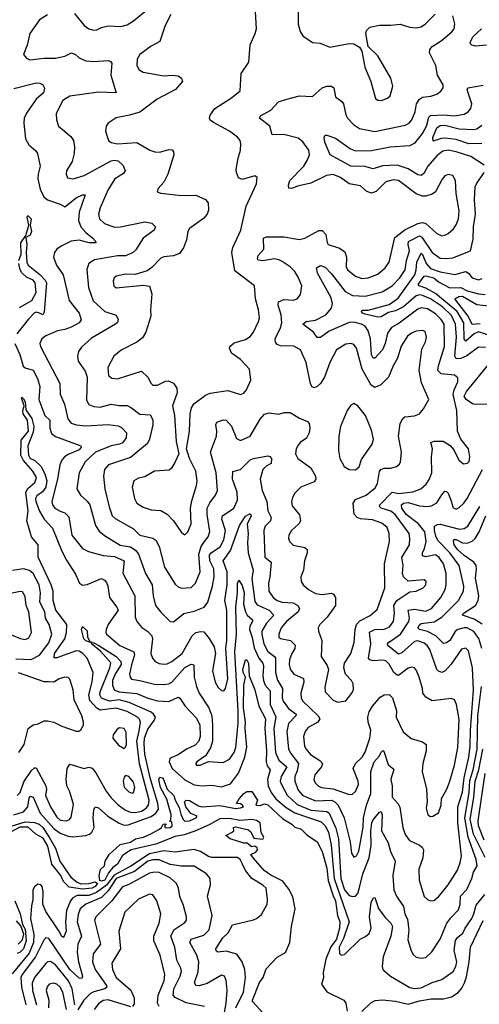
# Model space of a CAD drawing. Extents: x 2143765 to 2212931, y 878955 to 1017455.
# Tile 31 of 256: x 2148882 to 2151760, y 903828 to 909992. Entities that reach past the tile are written whole.
import ezdxf

# ---------------------------------------------------------------- set-up
doc = ezdxf.new("R2010")
doc.units = 0

msp = doc.modelspace()

# ---------------------------------------------------------------- linework, layer by layer
at = {"layer": '0CON20XD'}
for points in [[(2149225, 910030), (2149285.8, 909955), (2149315.5, 909935.5), (2149345, 909926.7), (2149365, 909928.1), (2149395, 909942.5), (2149435, 909953.5), (2149515, 909949.6), (2149555, 909959.6), (2149595, 909983.8), (2149745, 910108.6)], [(2150625.6, 910095), (2150625.6, 909964.4), (2150638, 909918), (2150655, 909890), (2150715, 909850), (2150764.2, 909844.2), (2150825, 909820.8), (2150945, 909842.9), (2150975, 909840), (2151009.7, 909819.7), (2151024.2, 909794.2)], [(2149055, 910022.1), (2149005, 909990), (2148945, 909905.8), (2148928.2, 909831.8), (2148905.8, 909775), (2148925, 909750.8), (2148945, 909741.4), (2149035, 909752), (2149105, 909751.2), (2149165, 909764.5), (2149205.7, 909784.3), (2149232, 909775), (2149255, 909752.5), (2149295, 909734.5), (2149345, 909730.9), (2149435.7, 909735.7), (2149450.6, 909730.6), (2149458.8, 909718.8), (2149452.3, 909645), (2149485.7, 909534.3), (2149375, 909538.8), (2149196.5, 909513.5), (2149151.1, 909485), (2149110.5, 909405), (2149112.7, 909365), (2149125.7, 909325), (2149200.9, 909260.9), (2149218.8, 909235), (2149225.5, 909195), (2149221.8, 909155), (2149209.5, 909105), (2149175.6, 909045), (2149171.9, 909025), (2149181.7, 909001.7), (2149215.6, 908995.6), (2149285.6, 909015.6), (2149455, 909107.8), (2149475, 909113), (2149498.9, 909108.9), (2149530.1, 909080.1), (2149541.8, 909045), (2149531.1, 909028.9), (2149478.2, 908995), (2149434.2, 908925), (2149384.6, 908815), (2149374.5, 908775), (2149380.6, 908745), (2149412.5, 908715), (2149475, 908692.4), (2149513.3, 908695), (2149665.9, 908725.9), (2149708.9, 908718.9), (2149732, 908695), (2149724.2, 908675), (2149654.6, 908625), (2149608.5, 908551.5), (2149587.8, 908532.2), (2149545, 908514.3), (2149495, 908513.8), (2149351.1, 908488.9), (2149314.5, 908465.5), (2149302.6, 908427.4), (2149312.5, 908315), (2149342.8, 908232.8), (2149415.8, 908165.8), (2149485, 908143.1), (2149498.5, 908115), (2149493.4, 908096.6), (2149481.4, 908085), (2149331.7, 907998.3), (2149268.9, 907941.1), (2149249.5, 907915), (2149243.5, 907885), (2149248.5, 907855), (2149290.9, 907790.8), (2149303.5, 907755), (2149299.1, 907609.1), (2149315, 907583.1), (2149345, 907569.6), (2149385, 907566.9), (2149455, 907585.4), (2149505, 907575.9), (2149555, 907576.1), (2149582.9, 907562.9), (2149635, 907522.9), (2149697.9, 907517.9), (2149715, 907486), (2149716.1, 907455), (2149694.8, 907365.2), (2149682, 907338), (2149575, 907250.4), (2149438, 907205), (2149412.9, 907175), (2149406.9, 907135), (2149415.4, 907055), (2149441.3, 906941.3), (2149461.8, 906885), (2149478.8, 906868.8), (2149595, 906804.5), (2149635, 906764.7), (2149715, 906746.4), (2149734.7, 906734.7), (2149755.4, 906695), (2149788.8, 906565), (2149855, 906458.9), (2149875, 906440.5), (2149895, 906432.5), (2149955, 906437.9), (2149982.3, 906465), (2150011.2, 906535), (2150004.4, 906645), (2150018.9, 906695), (2150038.8, 906725), (2150061.3, 906755), (2150073.1, 906786.9), (2150054.8, 906895), (2150056.7, 906935), (2150072.1, 906967.9), (2150107.1, 907015), (2150119.6, 907045), (2150112.8, 907155), (2150076.7, 907285), (2150114.7, 907385), (2150117.1, 907415), (2150110, 907455), (2150116.7, 907473.3), (2150155, 907487.8), (2150175.4, 907485.4), (2150207.6, 907447.6), (2150239.2, 907369.2), (2150265, 907356.9), (2150325, 907385.6), (2150388.5, 907491.5), (2150415, 907522.2), (2150445, 907530.6), (2150505, 907522), (2150537.9, 907532.1), (2150575, 907533.5), (2150635, 907497.5), (2150685, 907476.9), (2150694.4, 907465), (2150698.2, 907435), (2150693.8, 907405), (2150678.7, 907371.3), (2150638.6, 907345), (2150625, 907329.2), (2150612.2, 907305), (2150608.9, 907275), (2150624.6, 907244.6), (2150705, 907185.5), (2150734.7, 907135), (2150736.7, 907115), (2150725, 907098.4), (2150643.1, 907065), (2150605, 907027.5), (2150589.3, 907000.7), (2150582.9, 906975), (2150587.9, 906947.9), (2150633, 906893), (2150640.9, 906855), (2150630.4, 906835), (2150583.5, 906795), (2150567.8, 906765), (2150564.5, 906745), (2150573.3, 906723.3), (2150593.4, 906703.4), (2150667.4, 906687.4), (2150681.1, 906675), (2150682.9, 906655), (2150666.2, 906605), (2150658.1, 906545), (2150642, 906505), (2150644, 906475), (2150656, 906455), (2150690, 906425), (2150735, 906399.6), (2150775, 906393.6), (2150835, 906401.9), (2150847.5, 906395), (2150860, 906375), (2150859.5, 906325), (2150807.5, 906252.5), (2150761.1, 906205), (2150751.9, 906185), (2150753.3, 906165), (2150773.6, 906105), (2150770, 906005), (2150808.3, 905948.3), (2150815.8, 905925), (2150793, 905813), (2150794.4, 905785), (2150845, 905731.9), (2150875, 905719.5), (2150925, 905727.5), (2150961.9, 905775), (2150971.7, 905798.3), (2150970.5, 905835), (2150959.4, 905855), (2150921.1, 905895), (2150911.1, 905935), (2150916.2, 905963.8), (2150955.6, 906025), (2150977.1, 906092.9), (2150981.6, 906175), (2150990.5, 906205), (2151011, 906229), (2151077.2, 906262.8), (2151121.2, 906298.8), (2151168.7, 906435), (2151166.8, 906585), (2151196.8, 906725), (2151196.1, 906775), (2151182.2, 906812.2), (2151149.4, 906839.4), (2151091.8, 906861.8), (2151016.7, 906866.7), (2150994.5, 906875), (2150977.2, 906897.2), (2150970.8, 906965), (2150985, 906988.8), (2151050.5, 907015), (2151108.2, 907061.8), (2151122.2, 907087.8), (2151135, 907163.8), (2151143.8, 907176.2), (2151165, 907184.6), (2151205, 907184.6), (2151242.5, 907195), (2151260.3, 907209.7), (2151267.1, 907225), (2151273.1, 907285), (2151253.5, 907385), (2151264.5, 907465), (2151280.6, 907495), (2151293.8, 907505), (2151355, 907512.2), (2151386, 907525), (2151410.8, 907555), (2151443.8, 907615), (2151398.9, 907718.9), (2151382.5, 907795), (2151400.5, 907929.5), (2151422.7, 907975), (2151428.8, 908005), (2151420.5, 908040.5), (2151405, 908046.5), (2151365, 908041.8), (2151335, 908029.2), (2151310.3, 908009.7), (2151271.3, 907948.7), (2151247.6, 907872.4), (2151220, 907825), (2151190.5, 907755), (2151144.2, 907705.8), (2151105, 907690.4), (2151083.1, 907703.1), (2151026.5, 907805), (2150991.5, 907935), (2150975, 907959.5), (2150955, 907965.4), (2150925, 907961.1), (2150865, 907925.6), (2150825, 907845.7), (2150790.7, 907755), (2150764.5, 907715), (2150745, 907695.6), (2150725, 907686.9), (2150713.1, 907693.1), (2150702.9, 907712.9), (2150676.4, 907845), (2150640, 907925), (2150597.6, 907947.6), (2150515, 907949.6), (2150495, 907959.5), (2150483.3, 907973.3)], [(2149828.1, 910025), (2149793.5, 909956.5), (2149758.9, 909855), (2149705, 909825.4), (2149633.5, 909775), (2149616.4, 909745), (2149614.5, 909705), (2149628.9, 909678.9), (2149654.1, 909664.1), (2149785, 909640.9), (2149835, 909644.5), (2149875, 909640), (2149895.6, 909625), (2149900.6, 909605), (2149857.5, 909555), (2149741.9, 909495), (2149635, 909413.5), (2149570, 909395), (2149485, 909377.5), (2149435, 909343.8), (2149422.9, 909325), (2149420, 909295), (2149438.8, 909235), (2149455, 909222.5), (2149494.5, 909214.5), (2149615, 909223.3), (2149697.5, 909175), (2149735, 909163.1), (2149765, 909163.9), (2149815, 909179.1), (2149836.2, 909176.2), (2149845.9, 909165), (2149846.4, 909145), (2149809.1, 909025), (2149785.4, 908974.6), (2149748.8, 908935), (2149743.3, 908915), (2149765, 908906.2), (2149895, 908890.4), (2149985, 908893.2), (2150045, 908866.5), (2150062.2, 908845), (2150065, 908800), (2150056.2, 908775), (2150031.8, 908748.2), (2149946.1, 908683.9), (2149935.5, 908665), (2149926.1, 908613.9), (2149907.1, 908562.9), (2149881.5, 908528.5), (2149845.5, 908514.5), (2149785, 908506.9), (2149765, 908498.6), (2149710, 908440), (2149680, 908420), (2149605, 908396.5), (2149545, 908398.1), (2149485, 908385.3), (2149473.4, 908375), (2149466.7, 908355), (2149471.1, 908325), (2149485, 908314.1), (2149655, 908330.9), (2149695, 908323.3), (2149708.6, 908275), (2149700.6, 908175), (2149703.3, 908135), (2149672.5, 908035), (2149650.6, 907999.4), (2149615, 907973.3), (2149517.9, 907922.1), (2149470.8, 907885), (2149434.4, 907815), (2149437.5, 907765), (2149457.9, 907747.9), (2149495, 907743.1), (2149645, 907790.8), (2149684.6, 907754.6), (2149704.6, 907714.6), (2149716, 907704), (2149745, 907704.5), (2149795, 907730), (2149811.1, 907731.1), (2149845, 907715.8), (2149865.3, 907685.3), (2149867.1, 907655), (2149838, 907575), (2149851.4, 907515), (2149861.2, 907351.2), (2149878, 907275), (2149856, 907225), (2149832, 907185), (2149817.6, 907172.4), (2149725.3, 907164.7), (2149665, 907129.1), (2149625, 907120.9), (2149595.7, 907105), (2149586.4, 907065), (2149600, 906995), (2149615, 906964.3), (2149655, 906940.5), (2149705, 906923.1), (2149765, 906918.5), (2149805, 906896.4), (2149845.5, 906855), (2149895, 906781.4), (2149915, 906767.5), (2149935, 906786), (2149955.4, 906835), (2149952.3, 906935), (2149959.1, 906979.1), (2149988.8, 907075), (2149992.1, 907105), (2149984.5, 907165), (2149944.3, 907245), (2149925.8, 907305), (2149945.7, 907414.3), (2149949.5, 907525), (2149957.1, 907562.9), (2149973.1, 907586.9), (2150045, 907641.5), (2150075, 907654.6), (2150185, 907670), (2150265, 907645.7), (2150285, 907652.9), (2150302.9, 907675), (2150328.2, 907735), (2150321.8, 907805), (2150265, 907863.8), (2150208.6, 907905), (2150195.8, 907935), (2150198, 907945), (2150225, 907968.1), (2150295, 907990.4), (2150325, 908009.5), (2150345.5, 908035), (2150377.9, 908102.1), (2150382.7, 908125), (2150377.3, 908175), (2150359.3, 908245), (2150352.9, 908325), (2150228.9, 908418.9), (2150211.2, 908535), (2150216.5, 908565), (2150266.5, 908675), (2150300, 908825), (2150364.3, 908965), (2150368.8, 909005), (2150353.6, 909013.6), (2150275, 908991.2), (2150252.7, 909002.7), (2150238.8, 909035), (2150237.5, 909055), (2150249.6, 909125), (2150265.5, 909175), (2150266.9, 909215), (2150261.4, 909235), (2150246, 909256), (2150195, 909293.8), (2150095, 909347.8), (2150073.9, 909363.9), (2150069.4, 909375), (2150074.4, 909395), (2150103.1, 909435), (2150207.8, 909502.2), (2150263.4, 909546.6), (2150268.5, 909655), (2150316, 909725), (2150325.9, 909835), (2150356.9, 909905), (2150363.9, 909935), (2150358.6, 910041.4)], [(2151024.2, 909794.2), (2151042.5, 909695), (2151080, 909605), (2151109.3, 909499.3), (2151125, 909487.5), (2151147, 909487), (2151185, 909500), (2151202, 909515), (2151219.2, 909575), (2151205.8, 909625), (2151124.2, 909765), (2151064.2, 909824.2), (2151048.8, 909905), (2151053.8, 909925), (2151074.2, 909945.8), (2151135, 909957.1), (2151205, 909956.7), (2151265, 909964.5), (2151325, 909945.5), (2151365, 909940.5), (2151395, 909946.7), (2151422.5, 909965), (2151482.8, 910027.2)], [(2150483.3, 907973.3), (2150481.8, 907995), (2150515, 908063.1), (2150523.3, 908095), (2150520, 908145), (2150500, 908205), (2150503.5, 908225), (2150535, 908240.4), (2150595, 908237.1), (2150620, 908245), (2150639.3, 908270.7), (2150649.5, 908325), (2150624.6, 908385), (2150603.8, 908415), (2150575.2, 908445.2), (2150525, 908478.2), (2150505, 908489.3), (2150475, 908495.3), (2150405, 908482), (2150375.5, 908485.5), (2150371.1, 908495), (2150375.6, 908515), (2150410.4, 908555), (2150407.8, 908625), (2150427.2, 908632.8), (2150535, 908632), (2150635, 908616.1), (2150667.5, 908625), (2150755, 908672.7), (2150775, 908671.5), (2150798.1, 908648.1), (2150806.4, 908596.4), (2150814, 908584), (2150885, 908562.4), (2150918.8, 908538.8), (2150928.7, 908505), (2150926.4, 908445), (2150935, 908425.7), (2150985.3, 908385.3), (2151025, 908371.2), (2151065, 908376.2), (2151125, 908399.1), (2151171.2, 908438.8), (2151194.6, 908475), (2151231, 908629), (2151293.4, 908676.6), (2151375, 908716.2), (2151405, 908722.2), (2151425, 908716.5), (2151495, 908653.6), (2151525, 908639.5), (2151545, 908642.2), (2151565, 908654.4), (2151597.7, 908682.3), (2151615, 908706.9), (2151628.8, 908745), (2151633.5, 908795), (2151615.4, 908904.6), (2151611.1, 908985), (2151595, 909015.7), (2151565, 909023.1), (2151545, 909014.3), (2151526.9, 908993.1), (2151485, 908914.4), (2151465, 908899.1), (2151425, 908887.7), (2151405, 908887.7), (2151365, 908902.7), (2151254.2, 908984.2), (2151221.5, 908988.5), (2151175, 908976.1), (2151114.7, 908915.3), (2151085, 908905.3), (2151055.7, 908915.7), (2151015, 908952.5), (2150945, 908963.9), (2150890, 909005), (2150845, 909021.8), (2150803.6, 909016.4), (2150705, 908968.9), (2150620.9, 908949.1), (2150585, 908934.4), (2150568, 908938), (2150564.2, 908955), (2150573.3, 908985), (2150660.5, 909075), (2150684.6, 909115), (2150695.9, 909145), (2150691.5, 909175), (2150655, 909227.5), (2150625, 909249.6), (2150535, 909272.5), (2150461.8, 909271.8), (2150448.2, 909325), (2150384, 909375), (2150389.7, 909390.3), (2150454.2, 909425.8), (2150503, 909477), (2150554.1, 909494.1), (2150635, 909515.5), (2150715, 909510.6), (2150775, 909565.4), (2150805, 909576.7), (2150835, 909576.5), (2150848.1, 909565), (2150859.1, 909509.1), (2150900, 909480), (2150910.6, 909465), (2150925, 909396.7), (2150935.6, 909375), (2150973.1, 909335), (2151010.3, 909310.3), (2151105, 909292), (2151295, 909331.2), (2151320, 909345), (2151336.9, 909365), (2151358.6, 909415), (2151367.1, 909465), (2151386, 909495), (2151405, 909507.6), (2151456.5, 909513.5), (2151493.8, 909526.2), (2151520, 909545), (2151532.9, 909565), (2151534.3, 909585), (2151498.8, 909645), (2151487.5, 909705), (2151447.5, 909785), (2151451.3, 909805), (2151465.3, 909825), (2151520.8, 909859.2), (2151587.1, 909915), (2151602, 909935), (2151606.7, 909965), (2151593.4, 910015)], [(2151805, 909832.9), (2151736.9, 909826.9), (2151712.3, 909832.3), (2151703.8, 909843.8), (2151704.5, 909855), (2151722.5, 909887.5), (2151773.9, 909933.9)], [(2148845, 909561.5), (2148985, 909597.5), (2149007.5, 909595), (2149026.2, 909585), (2149036.4, 909563.6), (2149031.2, 909535), (2148984.7, 909495.3), (2148925, 909407.1), (2148910, 909375), (2148907.5, 909345), (2148917.9, 909245), (2148938.3, 909208.3), (2148981.7, 909171.7), (2148993.4, 909153.4), (2149010.4, 909075), (2148996.3, 909025), (2148995.3, 908995), (2149010.6, 908930.6), (2149033.6, 908883.6), (2149055, 908863.6), (2149135, 908836.8), (2149165, 908819.4), (2149235, 908876.5), (2149275, 908895.4), (2149292.5, 908895), (2149253.2, 908786.8), (2149250.5, 908735), (2149263.6, 908695), (2149295, 908658.7), (2149340, 908625), (2149356.9, 908605), (2149357.5, 908595), (2149315.8, 908594.2), (2149255, 908612), (2149205, 908604.8), (2149142.2, 908575), (2149114.6, 908555), (2149099.1, 908535), (2149092.5, 908505), (2149111.8, 908455), (2149154.7, 908394.7), (2149192.1, 908235), (2149254.7, 908155), (2149267, 908113), (2149253.1, 908095), (2149205, 908066.7), (2149165, 908052.5), (2149118.8, 908045), (2149045, 908013.6), (2149019.4, 907995), (2149007.5, 907965), (2149011.8, 907945), (2149133.5, 907715), (2149135, 907646.7), (2149162.7, 907585), (2149182.6, 907492.6), (2149205, 907466.2), (2149235.8, 907455.8), (2149295, 907449.7), (2149435, 907456.9), (2149498.8, 907448.8), (2149519.4, 907439.4), (2149550, 907405), (2149548.5, 907375), (2149525, 907343.2), (2149506.3, 907333.7), (2149455, 907324.4), (2149355.4, 907285), (2149291.1, 907225), (2149253.8, 907155), (2149240, 907055), (2149262.2, 907015), (2149305, 906977.1), (2149320.3, 906955), (2149356, 906826), (2149379.1, 906789.2), (2149412.3, 906762.3), (2149511.7, 906701.7), (2149575, 906691.6), (2149609.9, 906669.9), (2149625.7, 906645), (2149670, 906525), (2149711.8, 906455), (2149717.8, 906385), (2149731.2, 906325), (2149765, 906282.2), (2149825, 906224.2), (2149845, 906222.5), (2149910, 906275), (2149975, 906288.2), (2150037.1, 906315), (2150060, 906345), (2150089.2, 906445), (2150099, 906505), (2150097.3, 906555), (2150072.9, 906605), (2150070.8, 906639.2), (2150082.8, 906657.1), (2150137.1, 906692.9), (2150160.4, 906735), (2150169.6, 906795), (2150148.2, 906865), (2150150.8, 906885), (2150222.1, 906935), (2150245.2, 906985), (2150243.7, 907035), (2150214.7, 907115.3), (2150216.9, 907163.1), (2150265, 907176.1), (2150325, 907235.7), (2150345, 907244.7), (2150435, 907261.5), (2150448.1, 907258.1), (2150459.1, 907245), (2150457, 907213), (2150425, 907197.1), (2150403.5, 907176.5), (2150388.5, 907115), (2150401, 907045), (2150429.5, 906975), (2150436.5, 906916.5), (2150456.2, 906875), (2150452.3, 906855), (2150419.7, 906820.3), (2150411.1, 906795), (2150416.8, 906626.8), (2150455.6, 906595), (2150448.9, 906505), (2150440, 906465), (2150442.6, 906415), (2150469.3, 906375), (2150495, 906355.3), (2150525, 906345.3), (2150595, 906341.9), (2150623.8, 906325), (2150633.3, 906305), (2150625.3, 906285), (2150551.6, 906225), (2150519.2, 906185), (2150503.6, 906145), (2150505.5, 906125.5), (2150515, 906117.8), (2150578.1, 906105), (2150606.5, 906076.5), (2150603.8, 906055), (2150585.3, 906024.7), (2150571.6, 905985), (2150569.6, 905955), (2150575.9, 905925.9), (2150597.8, 905895), (2150658.7, 905868.7), (2150660.8, 905845), (2150642.2, 905775), (2150645, 905744.2), (2150655.4, 905725), (2150750.8, 905635), (2150762.1, 905615), (2150748.2, 905595), (2150688.2, 905561.8), (2150668.7, 905535), (2150659.1, 905505), (2150665.9, 905445), (2150675, 905424.5), (2150702.5, 905392.5), (2150761.5, 905355), (2150778.5, 905335), (2150771.5, 905315), (2150730.4, 905265), (2150724.5, 905235), (2150731.5, 905215), (2150750.6, 905195), (2150772, 905185), (2150845, 905177.2), (2150945, 905141.8), (2150966, 905144), (2150985, 905160.8), (2151002.8, 905205), (2151001.9, 905225), (2150970, 905305), (2150984.8, 905335.2), (2151025.8, 905375), (2151045, 905405.5), (2151073.9, 905495), (2151080.5, 905545), (2151064.7, 905595), (2151062.5, 905625), (2151071, 905659), (2151090.4, 905695), (2151138.4, 905751.6), (2151165, 905765.4), (2151195, 905767.1), (2151215.8, 905745.8), (2151242.1, 905665), (2151240.4, 905625), (2151283.9, 905533.9), (2151333, 905493), (2151405, 905471.9), (2151426.7, 905455), (2151426.8, 905415), (2151405.6, 905335), (2151401.9, 905285), (2151430, 905175), (2151433.1, 905095), (2151427.1, 905055), (2151438, 905015), (2151455, 905004.2), (2151470, 905005), (2151505, 905026.2), (2151521.9, 905075), (2151523.1, 905116.9), (2151556.5, 905175), (2151574.5, 905225), (2151605.3, 905325), (2151625.3, 905435), (2151635, 905610), (2151617.8, 905705), (2151605, 905733.3), (2151585, 905742.9), (2151465, 905728.5), (2151425, 905750.8), (2151405.7, 905775), (2151403.3, 905805), (2151384, 905875), (2151367.6, 905917.6), (2151353.8, 905933.8), (2151335, 905938.2), (2151315, 905933.1), (2151255, 905887.3), (2151245, 905887.9), (2151225, 905906.1), (2151195, 905957.1), (2151175, 905977.8), (2151155, 905982.9), (2151095, 905978.9), (2151074.7, 905984.7), (2151066.5, 905995), (2151080.2, 906085), (2151072.9, 906157.1), (2151105, 906175.2), (2151165, 906175.8), (2151195, 906188), (2151222.9, 906225), (2151229.8, 906279.8), (2151225.5, 906325), (2151243.4, 906356.6), (2151325, 906410.8), (2151365, 906414.4), (2151408, 906435), (2151425, 906453.8), (2151426.9, 906475), (2151415, 906485.7), (2151315, 906476.9), (2151284.4, 906504.4), (2151279.4, 906525), (2151282.7, 906575), (2151274.3, 906625), (2151322.4, 906705), (2151325.9, 906745), (2151320.3, 906775), (2151233.9, 906895), (2151205, 906914.8), (2151144.6, 906935), (2151135.9, 906945), (2151136.8, 906955), (2151215, 907033.8), (2151255.9, 907025.9), (2151343, 907037), (2151393.1, 907055), (2151426.4, 907083.7), (2151446.4, 907113.6), (2151461.8, 907155), (2151461.1, 907255), (2151466.9, 907305), (2151456.2, 907345), (2151477.4, 907352.6), (2151533.8, 907353.8), (2151577.1, 907327.1), (2151599.6, 907299.6), (2151631.4, 907235), (2151661.3, 907211.3), (2151687.1, 907215), (2151695.7, 907225.7), (2151701.8, 907255), (2151692.9, 907305), (2151644.2, 907365), (2151623.1, 907415), (2151619.7, 907545), (2151597.4, 907645), (2151602.3, 907675), (2151624.6, 907725), (2151625, 907750), (2151605, 907766.2), (2151521.4, 907775), (2151501.4, 907795), (2151504.5, 907825.5), (2151541.6, 907945), (2151540, 908085), (2151520.8, 908115), (2151485, 908149.8), (2151435, 908180.8), (2151395, 908187.2), (2151375, 908180.6), (2151258.7, 908091.3), (2151209.6, 908065), (2151185, 908030), (2151170.4, 907965), (2151153.4, 907925), (2151105, 907873.3), (2151095, 907873.1), (2151085, 907893.8), (2151078.1, 907995), (2151065, 908044.5), (2151045, 908072.7), (2151021.4, 908085), (2150975, 908098.3), (2150945, 908096.3), (2150818.9, 908041.1), (2150765, 908002.2), (2150745, 908002.5), (2150721.1, 908035), (2150654.2, 908085), (2150675, 908103.5), (2150735, 908111.7), (2150799.6, 908145), (2150834.2, 908185), (2150840.4, 908215), (2150829.8, 908255), (2150746.9, 908405), (2150740.5, 908439.5), (2150765, 908453.1), (2150795, 908443.1), (2150835, 908400.4), (2150919.5, 908289.5)], [(2151790.2, 909080.2), (2151706.4, 909136.4), (2151615, 909165.7), (2151565, 909175.3), (2151532.1, 909167.9), (2151495, 909138.8), (2151438.6, 909075), (2151411.9, 909028.1), (2151395, 909017.5), (2151375, 909020.5), (2151315, 909059), (2151245, 909081), (2151153.5, 909076.5), (2151095, 909057.6), (2151043.1, 909073.1), (2150955, 909075.3), (2150827.1, 909145), (2150793.2, 909225), (2150789.2, 909255), (2150795, 909268.8), (2150805, 909270), (2150859.8, 909249.8), (2150954, 909184), (2150985, 909171.8), (2151085, 909173.2), (2151202.5, 909195), (2151325, 909205.3), (2151359, 909221), (2151405, 909279.2), (2151428.9, 909325), (2151445, 909380.9), (2151455, 909392), (2151535, 909397), (2151605, 909391), (2151665, 909401.1), (2151690.6, 909415), (2151707.1, 909435), (2151714, 909465), (2151689.3, 909535), (2151684.5, 909555.5), (2151688.8, 909565), (2151785, 909582.9)], [(2151775, 909217.7), (2151695, 909214.9), (2151615, 909241.6), (2151545, 909249.5), (2151521.7, 909248.3), (2151471.1, 909231.1), (2151469.5, 909255), (2151495, 909315.9), (2151515, 909329.5), (2151545, 909332.1), (2151635, 909308.3), (2151725.5, 909304.5), (2151745, 909309), (2151775, 909331.7)], [(2150919.5, 908289.5), (2150965, 908265.7), (2151045, 908261.1), (2151152.2, 908287.8), (2151214.1, 908325.9), (2151261.8, 908375), (2151296.5, 908425), (2151304.8, 908485), (2151321.9, 908545), (2151314.5, 908585), (2151317.5, 908602.5), (2151385, 908639.3), (2151399.9, 908629.9), (2151465, 908534.7), (2151515, 908499.7), (2151554.1, 908495.9), (2151595, 908500.7), (2151705, 908544.3), (2151721.2, 908618.8), (2151724.2, 908695), (2151736.6, 908775), (2151729.5, 908865), (2151735.2, 908945), (2151742.4, 908965), (2151790, 909035)], [(2148876, 908485), (2148890.3, 908525), (2148889.6, 908595), (2148919.1, 908640.9), (2148938, 908705), (2148928.2, 908755), (2148933, 908767), (2148954, 908745), (2148947.7, 908705), (2148956.6, 908665), (2148947.8, 908642.2), (2148921.1, 908628.9), (2148927.1, 908585), (2148921.4, 908535), (2148926.7, 908475), (2148935, 908454.7), (2149007.7, 908397.7), (2149041.8, 908361.8), (2149048.8, 908345), (2149035, 908160), (2149026.1, 908143.9), (2149006.2, 908155), (2148985, 908160.8), (2148973.8, 908156.2), (2148934.4, 908115.6), (2148864.1, 908025)], [(2151799.4, 907939.4), (2151755, 907942.8), (2151682.2, 907887.8), (2151645, 907871.7), (2151615, 907869.7), (2151607.8, 907885), (2151616.3, 908005), (2151611.6, 908085), (2151585, 908140.9), (2151529.4, 908195), (2151455, 908243.6), (2151405, 908266), (2151385, 908269), (2151365, 908262.8), (2151286.3, 908193.7), (2151235, 908169), (2151191.4, 908158.6), (2151145, 908132.5), (2151125, 908130.7), (2151045, 908149.1), (2151028.6, 908155), (2151021.5, 908165), (2151025.8, 908174.2), (2151065, 908174), (2151195, 908209.4), (2151251.4, 908248.6), (2151355.8, 908395), (2151365.1, 908425), (2151369, 908475), (2151395, 908529.5), (2151405, 908522.5), (2151426.7, 908465), (2151455, 908434), (2151515, 908412.6), (2151606.8, 908396.8), (2151675, 908415.7), (2151692.5, 908405), (2151715.7, 908375.7), (2151755, 908363.6), (2151779, 908371)], [(2148880.4, 908189.6), (2148957.5, 908235), (2148985, 908284), (2148979.4, 908345), (2148965, 908361.1), (2148925, 908379.4), (2148895, 908407), (2148884.5, 908425), (2148875.8, 908465)], [(2151861.8, 908001.8), (2151755, 908037.3), (2151727.5, 908025), (2151675, 907978.6), (2151664.4, 907995), (2151662.3, 908095), (2151621.7, 908165), (2151485, 908277), (2151425, 908311.8), (2151382.9, 908325), (2151376.7, 908335), (2151413.8, 908386.2), (2151425, 908389.1), (2151475.3, 908375.4), (2151505, 908351.8), (2151575, 908313), (2151645, 908315.6), (2151685, 908294.3), (2151755, 908275.6), (2151797.7, 908272.3)], [(2151765, 908088.7), (2151715, 908084.7), (2151690.4, 908135), (2151606.9, 908245), (2151631.1, 908258.9), (2151655, 908261), (2151745, 908208.6), (2151853.4, 908196.6)], [(2148850.6, 907965), (2148882.2, 907895), (2148903.1, 907823.1), (2148915, 907812.9), (2148965, 907798.5), (2148993.5, 907745), (2149007.2, 907695), (2149001.6, 907615), (2149039.7, 907515), (2149070.2, 907485), (2149070.5, 907435), (2149081.7, 907401.7), (2149105, 907382), (2149264.5, 907324.5), (2149266.2, 907315), (2149255, 907300), (2149185, 907270.5), (2149163.1, 907255), (2149146.1, 907235), (2149132.9, 907205), (2149118.6, 907115), (2149082.5, 906975), (2149087.6, 906955), (2149101.8, 906935), (2149135.2, 906915.2)], [(2151815.3, 907585.3), (2151735, 907582.6), (2151717.6, 907587.6), (2151676.9, 907615), (2151665.5, 907635), (2151679.3, 907665), (2151819.5, 907835)], [(2148865, 905134.5), (2148885.4, 905154.6), (2148908.4, 905221.6), (2148955, 905290.8), (2148975, 905309.2), (2148985, 905308.8), (2149044.5, 905195), (2149048.5, 905175), (2149043.8, 905135), (2149073.7, 905063.7), (2149115, 904998.8), (2149135, 904980.7), (2149175, 904976.2), (2149193.1, 904985), (2149205, 904999.2), (2149218.8, 905078.8), (2149195, 905158.8), (2149177.1, 905195), (2149171.8, 905235), (2149179.6, 905305), (2149195, 905330.8), (2149284.6, 905304.6), (2149315, 905311.8), (2149335, 905305.6), (2149357.9, 905277.9), (2149423.4, 905163.4), (2149455, 905120.4), (2149497.6, 905077.6), (2149545, 905042.8), (2149575, 905031.2), (2149605, 905028.8), (2149645, 905037.5), (2149674.7, 905055), (2149688.9, 905075), (2149691.5, 905105), (2149632.5, 905332.5), (2149615.5, 905475), (2149629.7, 905539.7), (2149637.9, 905595), (2149632.6, 905612.6), (2149620.4, 905625), (2149555, 905661), (2149485, 905681.9), (2149385, 905668.4), (2149365, 905681.8), (2149321, 905731), (2149313.8, 905765), (2149336, 905846), (2149340.9, 905905), (2149304.8, 905994.8), (2149277.6, 906025), (2149255, 906038.1), (2149235, 906040.4), (2149115, 905996.7), (2149097.6, 905997.6), (2149100, 906025), (2149164, 906115), (2149174.8, 906155), (2149177.8, 906205), (2149109, 906295), (2149090.9, 906355), (2149090.4, 906415), (2149079.7, 906455), (2148996.6, 906626.6), (2148997.8, 906705), (2148955.1, 906755.1), (2148926.9, 906855), (2148933.7, 906915), (2148921.1, 907035), (2148933.1, 907056.9), (2148977.3, 907095), (2148986.9, 907125), (2148963.5, 907165), (2148905, 907231.6), (2148888.9, 907265), (2148890.2, 907359.8), (2148936.7, 907415), (2148930.4, 907485), (2148903.8, 907525), (2148901.8, 907545), (2148910, 907575), (2148892, 907625), (2148895, 907628), (2148905, 907617.5), (2148915, 907598.8), (2148920, 907550), (2148957.5, 907495), (2148969.5, 907445), (2148965, 907410), (2148932.1, 907325), (2148936, 907265), (2148946.7, 907245), (2148975, 907233.8), (2149015, 907197.1), (2149039.6, 907149.6), (2149052.2, 907105), (2149045.3, 907065), (2149025, 907037.2), (2148989.1, 907010.9), (2148981.1, 906995), (2148982.9, 906975), (2149005.7, 906915), (2149035.5, 906865.5), (2149088, 906808), (2149145, 906665.4), (2149175, 906607.5), (2149231.8, 906521.8), (2149255.8, 906465), (2149275, 906452.9), (2149305, 906455.3), (2149395, 906493.8), (2149413.7, 906483.7), (2149425, 906467.8), (2149433.6, 906445), (2149443.3, 906375), (2149490.2, 906315), (2149497.9, 906295), (2149436.7, 906205), (2149422.7, 906175), (2149420.9, 906155), (2149425.6, 906145), (2149508.2, 906075), (2149596.9, 906035), (2149601.5, 906015), (2149582.6, 905952.6), (2149569.6, 905895), (2149572.7, 905875), (2149582.9, 905862.9), (2149635, 905856.1), (2149725, 905831.8), (2149785, 905830), (2149815, 905834.2), (2149835.5, 905844.5), (2149915, 905935.7), (2149955, 905956.9), (2149972.6, 905952.6), (2149974.3, 905875), (2149988, 905818), (2150005.4, 905775), (2150065.9, 905685), (2150085.3, 905635), (2150089.7, 905575), (2150088.4, 905475), (2150077.1, 905432.9), (2150045, 905383.8), (2149991.2, 905345), (2149983.8, 905335), (2149987.5, 905325), (2150012.5, 905325), (2150065, 905347.1), (2150155, 905341.8), (2150195, 905362.5), (2150225, 905404.4), (2150234.7, 905435), (2150249, 905589), (2150250, 905665), (2150228.9, 906035), (2150239.3, 906145), (2150235.8, 906314.2), (2150246.2, 906405), (2150245, 906462.5), (2150255, 906484), (2150275, 906449.2), (2150286.8, 906405), (2150283.6, 906333.6), (2150294.8, 906284.8), (2150305.3, 906265), (2150339.6, 906235), (2150340.7, 906225), (2150323.5, 906195), (2150320, 906175), (2150337.4, 906125), (2150349.6, 906059.6), (2150379.8, 905995), (2150404.5, 905964.5), (2150408.4, 905945), (2150403.7, 905885), (2150409.4, 905855), (2150420, 905825), (2150449.6, 905789.6), (2150450, 905705), (2150486.7, 905626.7), (2150472.8, 905555), (2150484.3, 905404.3), (2150505.4, 905355.4), (2150555.3, 905315), (2150518.4, 905255), (2150513.6, 905225), (2150518.7, 905208.7), (2150557, 905137), (2150619.2, 905079.2), (2150705, 905043.2), (2150805, 905035.2), (2150820, 905025), (2150861.5, 904931.5), (2150877.5, 904865), (2150893.7, 904615), (2150915, 904544.6), (2150945, 904508.4), (2150965, 904502.3), (2150985, 904504.5), (2150998.6, 904521.4), (2151012.2, 904567.8)], [(2150985, 907174.3), (2151007.8, 907192.2), (2151021.5, 907238.5), (2151090, 907335), (2151096.7, 907365), (2151085, 907423.3), (2151047.1, 907515), (2151000, 907575), (2150975, 907588.6), (2150955, 907578.8), (2150932.9, 907545), (2150890.6, 907445), (2150881.1, 907385), (2150878.1, 907295), (2150885.6, 907245), (2150914.6, 907194.6), (2150945, 907175.8), (2150985, 907174.3)], [(2149135.2, 906915.2), (2149165, 906903.8), (2149189.2, 906879.2), (2149208.8, 906765), (2149275, 906680.5), (2149312.7, 906662.7), (2149405, 906637.4), (2149475, 906630.9), (2149536.9, 906605), (2149527.4, 906527.4), (2149602, 906385), (2149605, 906251.2), (2149615.5, 906225), (2149646.6, 906186.6), (2149685, 906161.5), (2149709.1, 906135), (2149712.8, 906115), (2149703.1, 906025), (2149714.2, 905994.2), (2149730.6, 905975), (2149755, 905961.5), (2149785, 905957.3), (2149805, 905958.7), (2149835, 905973.3), (2149899.1, 906025), (2149960.8, 906135), (2149985, 906154.6), (2150015, 906162.9), (2150035, 906158.8), (2150067.7, 906117.7), (2150098.8, 906065), (2150108.2, 906025), (2150089.6, 905915), (2150106.2, 905845), (2150125, 905811.9), (2150145, 905792.2), (2150159.5, 905790.5), (2150170.4, 905805), (2150184.8, 905865), (2150172.9, 906055), (2150179.6, 906105), (2150179, 906295), (2150167, 906355), (2150180.3, 906455), (2150181.1, 906535), (2150155.7, 906605), (2150201.6, 906668.4), (2150257.5, 906825), (2150295, 906883.9), (2150325, 906900.8), (2150331.1, 906885), (2150306.7, 906833.3), (2150312.2, 906775), (2150307.9, 906717.9), (2150312.3, 906655), (2150343.3, 906545), (2150336.5, 906493.5), (2150355, 906349.2), (2150369.8, 906329.8), (2150444.7, 906295), (2150473.3, 906265), (2150427.3, 906215), (2150398.4, 906165), (2150397.5, 906145), (2150411.1, 906085), (2150435, 906035.8), (2150476.4, 906006.4), (2150483.9, 905995), (2150483.2, 905905), (2150496.5, 905856.5), (2150527.2, 905805), (2150525.7, 905745.7), (2150531.2, 905725), (2150565, 905680), (2150613.5, 905645), (2150611.9, 905635), (2150564.7, 905585), (2150553.9, 905535), (2150565.8, 905425), (2150578.8, 905398.8), (2150627.9, 905335), (2150620.4, 905289.6), (2150605.3, 905255), (2150605.7, 905225), (2150625, 905169.2), (2150654.1, 905135), (2150735, 905102), (2150835, 905106.1), (2150855.6, 905095.6), (2150875.2, 905075), (2150914, 904995), (2150951.1, 904845), (2150960, 904775), (2150975, 904749.2), (2150991.7, 904758.3), (2151005, 904786.7), (2151032.5, 904937.5), (2151034.1, 904995), (2151053.4, 905075), (2151081.5, 905148.5), (2151081.1, 905285), (2151102.6, 905345), (2151135.6, 905384.4), (2151145, 905406), (2151155, 905416), (2151162.3, 905412.3), (2151189.2, 905329.2), (2151219.5, 905305), (2151223.8, 905295), (2151212.2, 905257.8), (2151205.3, 905235), (2151213.5, 905195), (2151214.6, 905125), (2151252.7, 905082.7), (2151261.7, 905061.7), (2151281.1, 904935), (2151295, 904892), (2151323.5, 904853.5), (2151385.3, 904825.3), (2151401.8, 904811.8), (2151410, 904795), (2151405.8, 904745), (2151382.3, 904675), (2151382.9, 904605), (2151415, 904503.8), (2151435, 904484), (2151455, 904476), (2151475, 904477.5), (2151505, 904501.9), (2151565, 904575.5), (2151622.6, 904667.4), (2151640, 904715), (2151648.4, 904755), (2151625.5, 904965), (2151625.1, 905064.9), (2151654.9, 905155.1), (2151664.3, 905245), (2151694.3, 905375), (2151703.8, 905445), (2151705.1, 905545), (2151723.9, 905795), (2151716.9, 905935), (2151691.7, 906041.7), (2151675, 906058.1), (2151649.1, 906050.9), (2151583.3, 905956.7), (2151545.4, 905915), (2151525, 905906.2), (2151505, 905913.2), (2151494.2, 905925), (2151449.5, 906049.5), (2151433.1, 906075), (2151415, 906089.7), (2151375, 906103.3), (2151355, 906099.1), (2151275, 906028), (2151255, 906020.8), (2151187.5, 906075), (2151185.4, 906085), (2151193.1, 906095), (2151210.5, 906105), (2151267.4, 906145), (2151319.5, 906225), (2151323.7, 906245), (2151314.7, 906295.3), (2151355, 906301.4), (2151425, 906289.7), (2151460.4, 906305), (2151519.7, 906375), (2151545.3, 906425), (2151551.8, 906455), (2151552.1, 906525), (2151536.5, 906585), (2151507.8, 906625), (2151485, 906641.2), (2151425, 906629.4), (2151404.8, 906634.8), (2151404.1, 906655), (2151417.6, 906682.4), (2151427.1, 906725), (2151419.4, 906785), (2151379.2, 906835), (2151302.9, 906895), (2151275.7, 906935), (2151273.4, 906955), (2151285.6, 906965), (2151315, 906969), (2151385, 906947.7), (2151435, 906943.7), (2151461.5, 906948.5), (2151495, 906967.9), (2151525, 907018.2), (2151545, 907039.4), (2151555, 907039.2), (2151565, 907028.6), (2151585.5, 906974.5), (2151595, 906938.8), (2151615, 906927.1), (2151635, 906937.5), (2151664.1, 906965.9), (2151685, 906994.4), (2151779.1, 907175)], [(2151776.1, 906056.1), (2151757.5, 906117.5), (2151725, 906161.4), (2151684.8, 906185.2), (2151665, 906185.6), (2151626.2, 906173.8), (2151608.3, 906161.7), (2151575, 906105.3), (2151555, 906090), (2151535, 906086.4), (2151488.2, 906135), (2151435, 906162.2), (2151385.6, 906175), (2151376, 906185), (2151385, 906204.6), (2151395, 906211.4), (2151476.6, 906223.4), (2151525, 906251.3), (2151629.7, 906355), (2151661.8, 906415), (2151663.2, 906445), (2151633.6, 906575), (2151575.5, 906655), (2151501, 906731), (2151488.8, 906758.8), (2151479.3, 906795), (2151479.7, 906820.3), (2151497.3, 906832.7), (2151515, 906833.5), (2151636.5, 906803.5), (2151665, 906806.3), (2151688.8, 906821.2), (2151762.7, 906945)], [(2151777.3, 906207.3), (2151728.9, 906238.9), (2151653.8, 906265), (2151660, 906275), (2151735.8, 906324.2), (2151753.9, 906355), (2151756.5, 906385), (2151736.8, 906495), (2151743.3, 906553.3), (2151740, 906575), (2151726.1, 906596.1), (2151665, 906637.1), (2151623, 906675), (2151603.3, 906705), (2151599.3, 906730.7), (2151603.1, 906736.9), (2151615, 906736.9), (2151655, 906718), (2151685, 906715.3), (2151715, 906727.6), (2151734.7, 906745), (2151759.3, 906785), (2151801.6, 906885)], [(2148858.3, 905991.7), (2148952.8, 905987.2), (2149005, 906014.2), (2149065, 906090.4), (2149082.6, 906145), (2149066.6, 906205), (2149044.3, 906245), (2149038.4, 906285), (2149007, 906345), (2149011.7, 906405), (2149003.4, 906455), (2148965.4, 906525.4), (2148944.1, 906544.1), (2148905, 906554.7), (2148836.2, 906543.8)], [(2148805, 906152), (2148885, 906117.9), (2148915, 906111.5), (2148938.2, 906121.8), (2148954.6, 906155.4), (2148938.1, 906285), (2148921.8, 906325), (2148915, 906381.2), (2148899.8, 906409.8), (2148885, 906413.1), (2148835, 906402.5)], [(2149325, 906092), (2149295, 906103.1), (2149283.5, 906115), (2149268.5, 906175), (2149275, 906194), (2149305, 906166.2), (2149307.2, 906127.2), (2149320.3, 906100.3), (2149332.5, 906095), (2149325, 906092)], [(2148845, 905013.8), (2148905, 905032.3), (2148932.4, 905065), (2148940.7, 905119.3), (2148949.2, 905130.8), (2148965.3, 905125.3), (2149009, 905025), (2149095, 904927.9), (2149135, 904899.5), (2149185, 904881), (2149215, 904876.2), (2149295, 904884.6), (2149317.8, 904892.2), (2149333.1, 904905), (2149347.7, 904935), (2149341.3, 904995), (2149346.4, 905045), (2149355, 905064.2), (2149375, 905057.1), (2149434.6, 905005), (2149505, 904962.8), (2149535, 904950), (2149560.8, 904950.8), (2149705, 905004.8), (2149735.2, 905025), (2149750.6, 905049.4), (2149747.6, 905085), (2149697.8, 905245), (2149666, 905395), (2149660.9, 905459.1), (2149664.2, 905495), (2149685, 905551.5), (2149724.7, 905605), (2149732.2, 905625), (2149720.6, 905645), (2149705.9, 905655.9), (2149568.2, 905718.2), (2149505, 905734.6), (2149445, 905725.4), (2149394.4, 905745), (2149383, 905765), (2149385.5, 905785), (2149446.2, 905935), (2149451.9, 905965), (2149388, 906038), (2149332, 906085), (2149335, 906092.5), (2149345, 906090), (2149377.9, 906075), (2149486, 906005), (2149515.8, 905975), (2149516.6, 905955), (2149481.1, 905898.9), (2149462.9, 905855), (2149463, 905823), (2149474.8, 905794.8), (2149505, 905783.7), (2149615, 905774.2), (2149685, 905744.5), (2149745, 905728.4), (2149815, 905723.5), (2149875, 905750.5), (2149885, 905745.6), (2149918.9, 905695), (2149989.9, 905619.9), (2150010.1, 905575), (2150012.9, 905505), (2150002.9, 905475), (2149979.6, 905450.4), (2149925.8, 905425), (2149875, 905389), (2149829.3, 905370.7), (2149822.5, 905365), (2149818.4, 905345), (2149836.8, 905305), (2149915, 905233.4), (2149975, 905202.9), (2150024.8, 905194.8), (2150085, 905200.7), (2150145, 905190.4), (2150201.8, 905208.2), (2150251.5, 905275), (2150291.5, 905375), (2150303.2, 905436.8), (2150294.3, 905554.3), (2150296.7, 905595), (2150283.9, 905685), (2150285.8, 905825), (2150295.6, 905875), (2150281.4, 905905), (2150279, 905925), (2150295, 905983.8), (2150305, 905984.2), (2150315, 905963.8), (2150319.5, 905885), (2150355, 905796.5), (2150379.6, 905695), (2150420.2, 905615), (2150416.2, 905555), (2150426.9, 905415), (2150425.2, 905345), (2150431.1, 905321.1), (2150450, 905295), (2150433.2, 905235), (2150437.3, 905195), (2150455.6, 905155), (2150484.8, 905115), (2150550.2, 905060.2), (2150605, 905026.6), (2150770.6, 904970.6), (2150794.8, 904945), (2150815.1, 904905.1), (2150832.2, 904825), (2150851.7, 904615), (2150945.2, 904345), (2150909.7, 904240.3), (2150881.5, 904185), (2150885, 904146), (2150895, 904135.8), (2150915, 904140), (2151013.1, 904235), (2151047.5, 904252.5), (2151069.4, 904270.6), (2151083.4, 904305), (2151071.5, 904375), (2151083.5, 904465), (2151095, 904493.3), (2151105, 904496.7), (2151128.8, 904428.8), (2151170.8, 904370.8), (2151206.8, 904335), (2151215.9, 904315), (2151206.2, 904255), (2151157.3, 904125), (2151150.9, 904065), (2151155.7, 904045), (2151203.7, 904003.7), (2151325, 903934.1), (2151355, 903927.2), (2151395, 903931.6), (2151465, 903965.3), (2151525, 903983.8), (2151595.6, 904034.4), (2151612.5, 904065), (2151618.8, 904095), (2151601.9, 904165), (2151612, 904228), (2151623, 904247), (2151656, 904274), (2151670.8, 904305), (2151714, 904365), (2151725, 904394.3), (2151741.4, 904448.6), (2151794.8, 904515)], [(2148875.7, 905404.3), (2148908.9, 905455), (2148935.3, 905554.7), (2148965, 905577.3), (2148996.9, 905583.1), (2149035, 905602.5), (2149055, 905603.6), (2149095, 905594.6), (2149145, 905569.6), (2149235, 905538.6), (2149251.7, 905538.3), (2149265, 905546), (2149281.9, 905575), (2149282.2, 905595), (2149270.4, 905635), (2149222.1, 905735), (2149216.8, 905796.8), (2149195, 905864.2), (2149185, 905872.9), (2149165, 905875.5), (2149128.8, 905865), (2149095, 905844.4), (2149062.4, 905847.6), (2149035, 905847.7), (2148875, 905903.3)], [(2151012.2, 904567.8), (2151031.2, 904645), (2151071.2, 904745), (2151082.8, 904825), (2151081.3, 904915), (2151087.6, 904965), (2151095, 904982.4), (2151135, 905030.8), (2151145, 905034.2), (2151152.6, 905012.6), (2151147.8, 904915), (2151188.7, 904838.7), (2151203.6, 904785), (2151232.7, 904725), (2151217.9, 904635), (2151224.5, 904545), (2151241.8, 904505), (2151285, 904441.4), (2151294.2, 904395), (2151309.6, 904359.6), (2151317.8, 904295), (2151312.3, 904232.3), (2151332.6, 904162.6), (2151345, 904140), (2151365, 904124), (2151395, 904116), (2151425, 904122), (2151463.8, 904156.2), (2151514.2, 904235.8), (2151557.2, 904335), (2151581, 904369), (2151629.9, 904420.1), (2151640.3, 904455), (2151642, 904505), (2151683, 904547), (2151713.9, 904615), (2151724.2, 904655.8), (2151746.4, 904695), (2151740.2, 904735), (2151690.1, 904875), (2151668.8, 904995), (2151696.6, 905155), (2151700.8, 905229.2), (2151720.8, 905295), (2151747.1, 905425), (2151750.8, 905635), (2151773, 905817)], [(2149535, 905430), (2149545, 905437.5), (2149550.6, 905455), (2149548.8, 905528.8), (2149535, 905554.3), (2149505, 905558.1), (2149487.5, 905545), (2149468, 905515), (2149466, 905495), (2149500.3, 905450.3), (2149535, 905430)], [(2151796.8, 904746.8), (2151723.5, 904893.5), (2151702.5, 904987.5), (2151726.6, 905123.4), (2151734.2, 905225), (2151756.3, 905295), (2151781.6, 905425)], [(2150405, 903775.3), (2150340, 903845), (2150338.9, 903855), (2150383.8, 903965), (2150405.8, 903995), (2150425, 904051.2), (2150495, 904122.5), (2150547.3, 904152.7), (2150574.2, 904215), (2150583.1, 904315), (2150607.5, 904425), (2150591.7, 904501.7), (2150568.2, 904548.2), (2150528.7, 904598.7), (2150455, 904635.6), (2150412.9, 904665), (2150345, 904742.5), (2150330, 904765), (2150360, 904780), (2150370, 904795), (2150368.3, 904808.3), (2150355, 904817.5), (2150333, 904813), (2150306.4, 904836.4), (2150285, 904837.5), (2150200, 904865), (2150172.5, 904885), (2150212.5, 904905), (2150222.5, 904915), (2150220, 904935), (2150235, 904940), (2150315, 904920), (2150328.3, 904908.3), (2150347.5, 904867.5), (2150405, 904862.5), (2150410, 904875), (2150393, 904903), (2150387.3, 904965), (2150365, 904979.1), (2150335, 904985.3), (2150259.3, 904979.3), (2150195, 904990.8), (2150135, 904990), (2150068.3, 904951.7), (2149978.8, 904911.2), (2149911.3, 904888.7), (2149855, 904878.1), (2149735, 904830.9), (2149635, 904807.8), (2149580.8, 904795), (2149525, 904760.5), (2149494.7, 904705.3), (2149465, 904683.8), (2149438.4, 904651.6), (2149415, 904604.4), (2149395, 904598.1), (2149383.6, 904603.6), (2149379.2, 904635), (2149388.5, 904671.5), (2149412, 904695), (2149417.5, 904725), (2149441.4, 904765), (2149511.3, 904828.7), (2149575, 904843.3), (2149606.8, 904863.2), (2149656, 904875), (2149703.8, 904895), (2149757.5, 904925), (2149770, 904935), (2149780, 904955), (2149798.3, 904958.3), (2149787.5, 904945), (2149792.5, 904935), (2149802.8, 904932.8), (2149825, 904934.5), (2149837.1, 904945), (2149835, 904970), (2149820, 904975), (2149827.5, 904982.5), (2149830.6, 905015), (2149803, 905113), (2149762.9, 905185), (2149753.8, 905235), (2149759.5, 905250.5), (2149775, 905245.6), (2149783.3, 905235), (2149804.6, 905174.6), (2149846.1, 905136.1), (2149855.8, 905105), (2149881.1, 905061.1), (2149890.8, 905019.2), (2149904.4, 904985), (2149915, 904974.5), (2149945, 904977.5), (2149986.2, 904995), (2149992.5, 905005), (2149953.6, 905023.6), (2149922.5, 905065), (2149913.3, 905095), (2149925, 905106.7), (2149945, 905103.3), (2150000.5, 905070.5), (2150025, 905064.3), (2150135, 905071.8), (2150235, 905054.6), (2150265, 905058), (2150282.5, 905065), (2150277.5, 905075), (2150265, 905083.3), (2150240, 905085), (2150255.8, 905115), (2150285, 905148), (2150305, 905161.2), (2150335, 905160), (2150371.2, 905105), (2150360, 905075), (2150386.7, 905073.3), (2150415, 905083.3), (2150435, 905076.9), (2150529.8, 904989.8), (2150586, 904955), (2150605, 904936.2), (2150645, 904923.8), (2150679.3, 904889.3), (2150744.4, 904845), (2150776.2, 904785), (2150805, 904679.4), (2150813.4, 904603.3), (2150845, 904507.5), (2150859.1, 904475), (2150872.6, 904385), (2150886.3, 904345), (2150883.8, 904303.8), (2150865, 904236.3), (2150831.2, 904188.8), (2150799, 904111), (2150782.6, 904027.4), (2150785.3, 903994.7), (2150772.1, 903955), (2150805, 903905.7), (2150911.2, 903855), (2150923.3, 903835), (2150933.3, 903785)], [(2149585, 905150), (2149595, 905153.8), (2149602.5, 905185), (2149595, 905218.1), (2149565, 905254.4), (2149545, 905260), (2149535, 905250), (2149529.6, 905225), (2149535, 905187.5), (2149565, 905158.5), (2149585, 905150)], [(2151790.2, 904855), (2151754.8, 904945.2), (2151753.2, 904976.8), (2151796, 905274)], [(2148795, 904933.2), (2148915, 904971.1), (2148975, 904965.7), (2149004.6, 904955), (2149025.7, 904935), (2149065.3, 904875), (2149105.8, 904805.8), (2149132, 904725), (2149202.5, 904625), (2149241.7, 904591.7), (2149265, 904581.6), (2149315, 904584), (2149353.9, 904593.9), (2149368.8, 904585), (2149355, 904564.8), (2149335, 904554.4), (2149275, 904548.8), (2149191.1, 904561.1), (2149155.9, 904595.9), (2149138.8, 904635), (2149083.8, 904705), (2149057.8, 904817.8), (2149028.1, 904868.1), (2148982.3, 904892.3), (2148935, 904937.5), (2148883.4, 904936.6), (2148824.8, 904905.2)], [(2150236.3, 903805), (2150283, 903905), (2150295.2, 903995.2), (2150292, 904045), (2150274.8, 904095), (2150241.2, 904141.2), (2150175, 904161.3), (2150122.5, 904155), (2150112.5, 904162.5), (2150110, 904175), (2150154.6, 904245), (2150186.4, 904275), (2150214, 904325), (2150345, 904356.2), (2150364.1, 904365.9), (2150395, 904390), (2150431.9, 904455), (2150434.4, 904485), (2150424.5, 904555), (2150405, 904572.9), (2150334.8, 904614.8), (2150296.7, 904666.7), (2150276.9, 904705), (2150261.4, 904735), (2150245, 904746.6), (2150085, 904746.7), (2150065, 904752.8), (2150015, 904785.2), (2149975, 904797.5), (2149855, 904779.8), (2149785, 904788.1), (2149695, 904769.2), (2149577.6, 904692.4), (2149473.2, 904636.8), (2149425, 904573.7), (2149362.7, 904527.3), (2149315, 904510.2), (2149241.6, 904508.4), (2149215, 904494.4), (2149200.6, 904475), (2149174.8, 904415), (2149168.1, 904341.9), (2149173.2, 904285), (2149155, 904247.1), (2149145, 904251.9), (2149127.4, 904287.4), (2149045, 904408.8), (2149026.3, 904455), (2149028.9, 904535), (2149023.1, 904565), (2149015, 904575.6), (2148995, 904579.4), (2148975, 904564.3), (2148963.1, 904545), (2148964.7, 904485), (2148955.3, 904445), (2148949.7, 904365), (2148969.5, 904265), (2148968.3, 904215), (2148940.8, 904149.2), (2148835, 904018.9)], [(2149825, 904704.1), (2149755, 904731.6), (2149715, 904732.4), (2149685, 904724.3), (2149600, 904660), (2149485.2, 904615), (2149435, 904537.5), (2149395, 904497.1), (2149295, 904455.2), (2149260.8, 904425), (2149248.8, 904391.2), (2149242.3, 904345), (2149268.9, 904255), (2149245.8, 904205), (2149241.6, 904155), (2149249.3, 904095), (2149275.4, 904005), (2149270.3, 903989.7), (2149255, 903992.7), (2149195, 904045.7), (2149065, 904240.9), (2149045, 904244.4), (2149035, 904234.4), (2148981.2, 904125), (2148896.8, 904015), (2148888.2, 903995), (2148893, 903935), (2148920.1, 903825)], [(2150162.7, 903765), (2150174.8, 903835), (2150182, 903915), (2150175, 903976.7), (2150163.3, 904003.3), (2150145, 904010), (2150055, 903958.2), (2150005, 903943.4), (2149984.4, 903945), (2149976.2, 903965), (2149998.8, 904031.2), (2150004.3, 904095), (2149991.4, 904135), (2149946.4, 904215), (2149955.6, 904235), (2150035, 904260.6), (2150067.4, 904295), (2150086.7, 904385), (2150058.2, 904505), (2150075.6, 904575), (2150074.2, 904615), (2150052.5, 904645), (2149975, 904693.2), (2149895, 904692.1), (2149825, 904704.1)], [(2150038.8, 903815), (2149925, 903836.4), (2149855, 903870.5), (2149841.8, 903885), (2149846.4, 903925), (2149886.7, 904005), (2149894.7, 904035), (2149890.8, 904055), (2149865, 904104), (2149854.2, 904185), (2149827.4, 904255), (2149846.5, 904293.5), (2149915, 904340.6), (2149925.6, 904355), (2149927.1, 904375), (2149906.9, 904446.9), (2149885, 904503.3), (2149877.1, 904555), (2149862.9, 904585), (2149825, 904619.4), (2149755, 904653), (2149725, 904656.2), (2149695, 904649.2), (2149565, 904578.3), (2149526.2, 904563.8), (2149459.3, 904475), (2149358.5, 904375), (2149350.9, 904355), (2149387.6, 904205), (2149341.1, 904145), (2149337.8, 904095), (2149355, 904045.5), (2149425.9, 903945), (2149426.9, 903935), (2149415.6, 903925), (2149345, 903907), (2149325, 903896), (2149284.3, 903855), (2149245, 903793.3)], [(2148850.3, 904475), (2148885.2, 904395), (2148898.3, 904328.3), (2148915, 904298.8), (2148921.3, 904225), (2148905, 904175.6), (2148885, 904153.6), (2148865, 904145.8)], [(2149755, 903813.8), (2149744, 903835), (2149748.4, 903885), (2149786.2, 903975), (2149791.2, 904015), (2149761.8, 904135), (2149721, 904225), (2149721, 904255), (2149755.3, 904335), (2149764.7, 904394.7), (2149740.9, 904475), (2149715, 904512.5), (2149695, 904516.9), (2149625, 904486.7), (2149540.4, 904405), (2149503.4, 904286.6), (2149512.7, 904175), (2149459.2, 904085), (2149462.7, 904045), (2149486.5, 903996.5), (2149576.8, 903916.8), (2149597.7, 903867.7), (2149599.3, 903830.7), (2149588, 903815)], [(2148873.1, 904205), (2148898.3, 904231.7), (2148906.7, 904266.7), (2148889.5, 904319.5), (2148860.9, 904350.8)], [(2151025, 903783.3), (2151081.7, 903838.3), (2151107.8, 903852.2), (2151153.3, 903856.7), (2151235, 903848.2), (2151315, 903828.8), (2151385, 903849.7), (2151458.5, 903861.5), (2151535, 903863.3), (2151585, 903875.9), (2151627, 903903), (2151651.1, 903928.9), (2151668.2, 903961.8), (2151679, 904001), (2151697.4, 904095), (2151705.3, 904185), (2151785, 904353.1)], [(2149226.7, 903825), (2149211.2, 903925), (2149187.1, 903975), (2149105, 904075.8), (2149075, 904095.3), (2149056.8, 904093.2), (2149045, 904083.8), (2148974.8, 903995), (2148959.3, 903960.7), (2148961.5, 903915), (2148987, 903825)], [(2149175.6, 903795.6), (2149151.3, 903905), (2149135, 903934.6), (2149115, 903953.2), (2149095, 903960.4), (2149066.5, 903953.5), (2149053.3, 903936.7), (2149046.8, 903915), (2149064.2, 903855), (2149062.6, 903805)], [(2149578, 903812), (2149435, 903855.7), (2149405, 903852.5), (2149375, 903831.8), (2149347.6, 903795)]]:
    msp.add_lwpolyline(points, dxfattribs=at)

doc.saveas('drawing.dxf')
